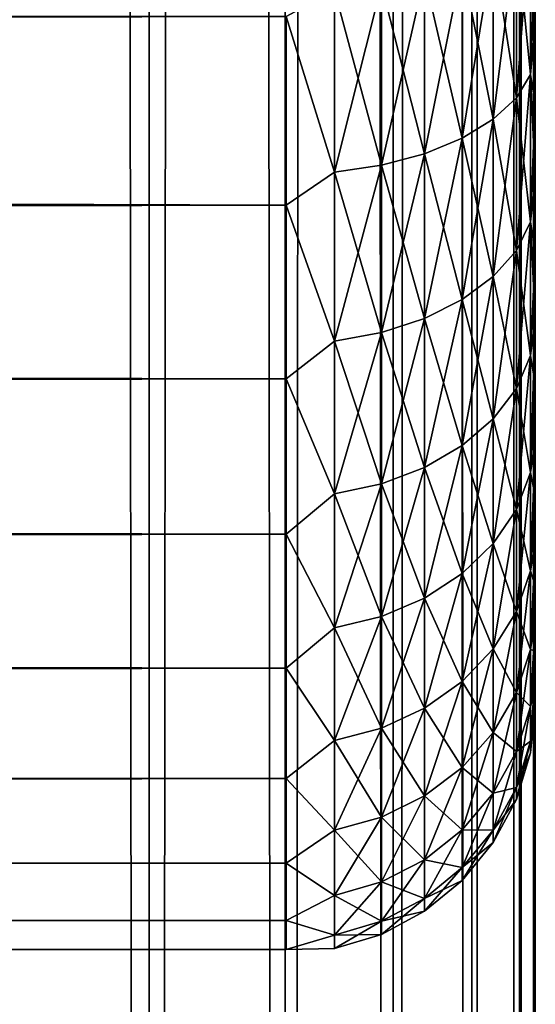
# Model space of a CAD drawing. Extents: x -265 to 265, y 0 to 1307.
# Tile 101 of 256: x 261 to 265, y 147 to 155. Entities that reach past the tile are written whole.
import ezdxf

# ---------------------------------------------------------------- set-up
doc = ezdxf.new("R2010")
doc.units = 0
doc.header["$LTSCALE"] = 81.481481
for name, color, linetype in [('119', 7, 'CONTINUOUS'), ('120', 7, 'CONTINUOUS'), ('65', 7, 'CONTINUOUS'), ('68', 7, 'CONTINUOUS'), ('72', 7, 'CONTINUOUS')]:
    doc.layers.add(name, color=color, linetype=linetype)

msp = doc.modelspace()

# ---------------------------------------------------------------- linework, layer by layer
at = {"layer": '119', "color": 7, "linetype": 'CONTINUOUS'}
for points in [[(260.6066, 1, 10.6066), (261.9003, 1, 9.1314), (260.6066, 1299, 10.6066), (260.6066, 1, 10.6066)], [(260.6066, 1299, 10.6066), (261.9003, 1, 9.1314), (261.9003, 1299, 9.1314), (260.6066, 1299, 10.6066)], [(261.9003, 1, 9.1314), (262.9904, 1, 7.5), (261.9003, 1299, 9.1314), (261.9003, 1, 9.1314)], [(261.9003, 1299, 9.1314), (262.9904, 1, 7.5), (262.9904, 1299, 7.5), (261.9003, 1299, 9.1314)], [(262.9904, 1, 7.5), (263.8582, 1, 5.7403), (262.9904, 1299, 7.5), (262.9904, 1, 7.5)], [(262.9904, 1299, 7.5), (263.8582, 1, 5.7403), (263.8582, 1299, 5.7403), (262.9904, 1299, 7.5)], [(263.8582, 1, 5.7403), (264.4889, 1, 3.8823), (263.8582, 1299, 5.7403), (263.8582, 1, 5.7403)], [(263.8582, 1299, 5.7403), (264.4889, 1, 3.8823), (264.4889, 1299, 3.8823), (263.8582, 1299, 5.7403)], [(264.4889, 1, 3.8823), (264.8717, 1, 1.9579), (264.4889, 1299, 3.8823), (264.4889, 1, 3.8823)], [(264.4889, 1299, 3.8823), (264.8717, 1, 1.9579), (264.8717, 1299, 1.9579), (264.4889, 1299, 3.8823)], [(264.8717, 1, 1.9579), (265, 1), (264.8717, 1299, 1.9579), (264.8717, 1, 1.9579)], [(264.8717, 1299, 1.9579), (265, 1), (265, 1299), (264.8717, 1299, 1.9579)]]:
    msp.add_3dface(points, dxfattribs=at)
at = {"layer": '120', "color": 7, "linetype": 'CONTINUOUS'}
for points in [[(261.9003, 1, -9.1314), (260.6066, 1, -10.6066), (261.9003, 1299, -9.1314), (261.9003, 1, -9.1314)], [(261.9003, 1299, -9.1314), (260.6066, 1, -10.6066), (260.6066, 1299, -10.6066), (261.9003, 1299, -9.1314)], [(262.9904, 1, -7.5), (261.9003, 1, -9.1314), (262.9904, 1299, -7.5), (262.9904, 1, -7.5)], [(262.9904, 1299, -7.5), (261.9003, 1, -9.1314), (261.9003, 1299, -9.1314), (262.9904, 1299, -7.5)], [(263.8582, 1, -5.7403), (262.9904, 1, -7.5), (263.8582, 1299, -5.7403), (263.8582, 1, -5.7403)], [(263.8582, 1299, -5.7403), (262.9904, 1, -7.5), (262.9904, 1299, -7.5), (263.8582, 1299, -5.7403)], [(264.4889, 1, -3.8823), (263.8582, 1, -5.7403), (264.4889, 1299, -3.8823), (264.4889, 1, -3.8823)], [(264.4889, 1299, -3.8823), (263.8582, 1, -5.7403), (263.8582, 1299, -5.7403), (264.4889, 1299, -3.8823)], [(264.8717, 1, -1.9579), (264.4889, 1, -3.8823), (264.8717, 1299, -1.9579), (264.8717, 1, -1.9579)], [(264.8717, 1299, -1.9579), (264.4889, 1, -3.8823), (264.4889, 1299, -3.8823), (264.8717, 1299, -1.9579)], [(265, 1299), (265, 1), (264.8717, 1, -1.9579), (265, 1299)], [(265, 1299), (264.8717, 1, -1.9579), (264.8717, 1299, -1.9579), (265, 1299)]]:
    msp.add_3dface(points, dxfattribs=at)
at = {"layer": '65', "color": 7, "linetype": 'CONTINUOUS'}
for points in [[(265, 154.9679, 18.2844), (265, 155.6382, 17.9488), (265, 154.9679, 36.7156), (265, 154.9679, 18.2844)], [(265, 154.9679, 36.7156), (265, 155.6382, 17.9488), (265, 155.6382, 37.0512), (265, 154.9679, 36.7156)], [(265, 154.3233, 18.6668), (265, 154.9679, 18.2844), (265, 154.3233, 36.3332), (265, 154.3233, 18.6668)], [(265, 154.3233, 36.3332), (265, 154.9679, 18.2844), (265, 154.9679, 36.7156), (265, 154.3233, 36.3332)], [(265, 153.7076, 19.0943), (265, 154.3233, 18.6668), (265, 153.7076, 35.9057), (265, 153.7076, 19.0943)], [(265, 153.7076, 35.9057), (265, 154.3233, 18.6668), (265, 154.3233, 36.3332), (265, 153.7076, 35.9057)], [(265, 153.124, 19.5646), (265, 153.7076, 19.0943), (265, 153.124, 35.4354), (265, 153.124, 19.5646)], [(265, 153.124, 35.4354), (265, 153.7076, 19.0943), (265, 153.7076, 35.9057), (265, 153.124, 35.4354)], [(265, 152.5754, 20.0754), (265, 153.124, 19.5646), (265, 152.5754, 34.9246), (265, 152.5754, 20.0754)], [(265, 152.5754, 34.9246), (265, 153.124, 19.5646), (265, 153.124, 35.4354), (265, 152.5754, 34.9246)], [(265, 152.0646, 20.6239), (265, 152.5754, 20.0754), (265, 152.0646, 34.3761), (265, 152.0646, 20.6239)], [(265, 152.0646, 34.3761), (265, 152.5754, 20.0754), (265, 152.5754, 34.9246), (265, 152.0646, 34.3761)], [(265, 151.5943, 21.2076), (265, 152.0646, 20.6239), (265, 151.5943, 33.7924), (265, 151.5943, 21.2076)], [(265, 151.5943, 33.7924), (265, 152.0646, 20.6239), (265, 152.0646, 34.3761), (265, 151.5943, 33.7924)], [(265, 151.1668, 21.8233), (265, 151.5943, 21.2076), (265, 151.1668, 33.1767), (265, 151.1668, 21.8233)], [(265, 151.1668, 33.1767), (265, 151.5943, 21.2076), (265, 151.5943, 33.7924), (265, 151.1668, 33.1767)], [(265, 150.7844, 22.4679), (265, 151.1668, 21.8233), (265, 150.7844, 32.5321), (265, 150.7844, 22.4679)], [(265, 150.7844, 32.5321), (265, 151.1668, 21.8233), (265, 151.1668, 33.1767), (265, 150.7844, 32.5321)], [(265, 150.4489, 23.1381), (265, 150.7844, 22.4679), (265, 150.4489, 31.8619), (265, 150.4489, 23.1381)], [(265, 150.4489, 31.8619), (265, 150.7844, 22.4679), (265, 150.7844, 32.5321), (265, 150.4489, 31.8619)], [(265, 150.162, 23.8306), (265, 150.4489, 23.1381), (265, 150.162, 31.1694), (265, 150.162, 23.8306)], [(265, 150.162, 31.1694), (265, 150.4489, 23.1381), (265, 150.4489, 31.8619), (265, 150.162, 31.1694)], [(265, 149.9253, 24.5418), (265, 150.162, 23.8306), (265, 149.9253, 30.4582), (265, 149.9253, 24.5418)], [(265, 149.9253, 30.4582), (265, 150.162, 23.8306), (265, 150.162, 31.1694), (265, 149.9253, 30.4582)], [(265, 149.74, 25.2681), (265, 149.9253, 24.5418), (265, 149.74, 29.7319), (265, 149.74, 25.2681)], [(265, 149.74, 29.7319), (265, 149.9253, 24.5418), (265, 149.9253, 30.4582), (265, 149.74, 29.7319)], [(265, 149.6069, 26.0057), (265, 149.74, 25.2681), (265, 149.6069, 28.9943), (265, 149.6069, 26.0057)], [(265, 149.6069, 28.9943), (265, 149.74, 25.2681), (265, 149.74, 29.7319), (265, 149.6069, 28.9943)], [(265, 149.5268, 26.7509), (265, 149.6069, 26.0057), (265, 149.5268, 28.2491), (265, 149.5268, 26.7509)], [(265, 149.5268, 28.2491), (265, 149.6069, 26.0057), (265, 149.6069, 28.9943), (265, 149.5268, 28.2491)], [(265, 149.5, 27.5), (265, 149.5268, 26.7509), (265, 149.5268, 28.2491), (265, 149.5, 27.5)]]:
    msp.add_3dface(points, dxfattribs=at)
at = {"layer": '68', "color": 7, "linetype": 'CONTINUOUS'}
for points in [[(-263, 153.5052, 16.8198), (-263, 155.02, 16.0349), (263, 153.5052, 16.8198), (-263, 153.5052, 16.8198)], [(263, 153.5052, 16.8198), (-263, 155.02, 16.0349), (263, 155.02, 16.0349), (263, 153.5052, 16.8198)], [(-263, 155.02, 38.9651), (-263, 153.5052, 38.1802), (263, 155.02, 38.9651), (-263, 155.02, 38.9651)], [(263, 155.02, 38.9651), (-263, 153.5052, 38.1802), (263, 153.5052, 38.1802), (263, 155.02, 38.9651)], [(-263, 152.1114, 17.8036), (-263, 153.5052, 16.8198), (263, 152.1114, 17.8036), (-263, 152.1114, 17.8036)], [(263, 152.1114, 17.8036), (-263, 153.5052, 16.8198), (263, 153.5052, 16.8198), (263, 152.1114, 17.8036)], [(-263, 153.5052, 38.1802), (-263, 152.1114, 37.1964), (263, 153.5052, 38.1802), (-263, 153.5052, 38.1802)], [(263, 153.5052, 38.1802), (-263, 152.1114, 37.1964), (263, 152.1114, 37.1964), (263, 153.5052, 38.1802)], [(-263, 150.8646, 18.9681), (-263, 152.1114, 17.8036), (263, 150.8646, 18.9681), (-263, 150.8646, 18.9681)], [(263, 150.8646, 18.9681), (-263, 152.1114, 17.8036), (263, 152.1114, 17.8036), (263, 150.8646, 18.9681)], [(-263, 152.1114, 37.1964), (-263, 150.8646, 36.0319), (263, 152.1114, 37.1964), (-263, 152.1114, 37.1964)], [(263, 152.1114, 37.1964), (-263, 150.8646, 36.0319), (263, 150.8646, 36.0319), (263, 152.1114, 37.1964)], [(-263, 149.7879, 20.2915), (-263, 150.8646, 18.9681), (263, 149.7879, 20.2915), (-263, 149.7879, 20.2915)], [(263, 149.7879, 20.2915), (-263, 150.8646, 18.9681), (263, 150.8646, 18.9681), (263, 149.7879, 20.2915)], [(-263, 150.8646, 36.0319), (-263, 149.7879, 34.7085), (263, 150.8646, 36.0319), (-263, 150.8646, 36.0319)], [(263, 150.8646, 36.0319), (-263, 149.7879, 34.7085), (263, 149.7879, 34.7085), (263, 150.8646, 36.0319)], [(-263, 148.9014, 21.7492), (-263, 149.7879, 20.2915), (263, 148.9014, 21.7492), (-263, 148.9014, 21.7492)], [(263, 148.9014, 21.7492), (-263, 149.7879, 20.2915), (263, 149.7879, 20.2915), (263, 148.9014, 21.7492)], [(-263, 149.7879, 34.7085), (-263, 148.9014, 33.2508), (263, 149.7879, 34.7085), (-263, 149.7879, 34.7085)], [(263, 149.7879, 34.7085), (-263, 148.9014, 33.2508), (263, 148.9014, 33.2508), (263, 149.7879, 34.7085)], [(-263, 148.2217, 23.314), (-263, 148.9014, 21.7492), (263, 148.2217, 23.314), (-263, 148.2217, 23.314)], [(263, 148.2217, 23.314), (-263, 148.9014, 21.7492), (263, 148.9014, 21.7492), (263, 148.2217, 23.314)], [(-263, 148.9014, 33.2508), (-263, 148.2217, 31.686), (263, 148.9014, 33.2508), (-263, 148.9014, 33.2508)], [(263, 148.9014, 33.2508), (-263, 148.2217, 31.686), (263, 148.2217, 31.686), (263, 148.9014, 33.2508)], [(-263, 147.7614, 24.9568), (-263, 148.2217, 23.314), (263, 147.7614, 24.9568), (-263, 147.7614, 24.9568)], [(263, 147.7614, 24.9568), (-263, 148.2217, 23.314), (263, 148.2217, 23.314), (263, 147.7614, 24.9568)], [(-263, 148.2217, 31.686), (-263, 147.7614, 30.0432), (263, 148.2217, 31.686), (-263, 148.2217, 31.686)], [(263, 148.2217, 31.686), (-263, 147.7614, 30.0432), (263, 147.7614, 30.0432), (263, 148.2217, 31.686)], [(-263, 147.5291, 26.647), (-263, 147.7614, 24.9568), (263, 147.5291, 26.647), (-263, 147.5291, 26.647)], [(263, 147.5291, 26.647), (-263, 147.7614, 24.9568), (263, 147.7614, 24.9568), (263, 147.5291, 26.647)], [(-263, 147.7614, 30.0432), (-263, 147.5291, 28.353), (263, 147.7614, 30.0432), (-263, 147.7614, 30.0432)], [(263, 147.7614, 30.0432), (-263, 147.5291, 28.353), (263, 147.5291, 28.353), (263, 147.7614, 30.0432)], [(-263, 147.5291, 28.353), (-263, 147.5291, 26.647), (263, 147.5291, 28.353), (-263, 147.5291, 28.353)], [(263, 147.5291, 28.353), (-263, 147.5291, 26.647), (263, 147.5291, 26.647), (263, 147.5291, 28.353)]]:
    msp.add_3dface(points, dxfattribs=at)
at = {"layer": '72', "color": 7, "linetype": 'CONTINUOUS'}
for points in [[(264.9616, 155.8325, 17.4388), (264.9616, 154.5549, 18.0688), (264.8476, 155.6888, 17.0918), (264.9616, 155.8325, 17.4388)], [(264.9616, 154.5549, 36.9312), (264.9616, 155.8325, 37.5612), (264.8476, 154.3671, 37.2564), (264.9616, 154.5549, 36.9312)], [(264.8476, 154.3671, 37.2564), (264.9616, 155.8325, 37.5612), (264.8476, 155.6888, 37.9082), (264.8476, 154.3671, 37.2564)], [(265, 155.6382, 17.9488), (265, 154.9679, 18.2844), (264.9616, 155.8325, 17.4388), (265, 155.6382, 17.9488)], [(264.9616, 155.8325, 17.4388), (265, 154.9679, 18.2844), (264.9616, 154.5549, 18.0688), (264.9616, 155.8325, 17.4388)], [(264.9616, 154.5549, 36.9312), (265, 155.6382, 37.0512), (264.9616, 155.8325, 37.5612), (264.9616, 154.5549, 36.9312)], [(264.8476, 155.6888, 17.0918), (264.8476, 154.3671, 17.7436), (264.6625, 155.5564, 16.7721), (264.8476, 155.6888, 17.0918)], [(264.8476, 154.3671, 37.2564), (264.8476, 155.6888, 37.9082), (264.6625, 154.1941, 37.5561), (264.8476, 154.3671, 37.2564)], [(264.6625, 154.1941, 37.5561), (264.8476, 155.6888, 37.9082), (264.6625, 155.5564, 38.2279), (264.6625, 154.1941, 37.5561)], [(264.8476, 155.6888, 17.0918), (264.9616, 154.5549, 18.0688), (264.8476, 154.3671, 17.7436), (264.8476, 155.6888, 17.0918)], [(265, 154.9679, 36.7156), (265, 155.6382, 37.0512), (264.9616, 154.5549, 36.9312), (265, 154.9679, 36.7156)], [(264.6625, 155.5564, 16.7721), (264.6625, 154.1941, 17.4439), (264.4134, 155.4403, 16.4919), (264.6625, 155.5564, 16.7721)], [(264.6625, 154.1941, 37.5561), (264.6625, 155.5564, 38.2279), (264.4134, 154.0425, 37.8187), (264.6625, 154.1941, 37.5561)], [(264.4134, 154.0425, 37.8187), (264.6625, 155.5564, 38.2279), (264.4134, 155.4403, 38.5081), (264.4134, 154.0425, 37.8187)], [(264.6625, 155.5564, 16.7721), (264.8476, 154.3671, 17.7436), (264.6625, 154.1941, 17.4439), (264.6625, 155.5564, 16.7721)], [(264.4134, 155.4403, 16.4919), (264.4134, 154.0425, 17.1813), (264.1098, 155.3451, 16.2621), (264.4134, 155.4403, 16.4919)], [(264.4134, 154.0425, 37.8187), (264.4134, 155.4403, 38.5081), (264.1098, 153.9181, 38.0342), (264.4134, 154.0425, 37.8187)], [(264.1098, 153.9181, 38.0342), (264.4134, 155.4403, 38.5081), (264.1098, 155.3451, 38.7379), (264.1098, 153.9181, 38.0342)], [(264.4134, 155.4403, 16.4919), (264.6625, 154.1941, 17.4439), (264.4134, 154.0425, 17.1813), (264.4134, 155.4403, 16.4919)], [(264.1098, 155.3451, 16.2621), (264.1098, 153.9181, 16.9658), (263.7636, 155.2744, 16.0915), (264.1098, 155.3451, 16.2621)], [(264.1098, 153.9181, 38.0342), (264.1098, 155.3451, 38.7379), (263.7636, 153.8257, 38.1941), (264.1098, 153.9181, 38.0342)], [(263.7636, 153.8257, 38.1941), (264.1098, 155.3451, 38.7379), (263.7636, 155.2744, 38.9085), (263.7636, 153.8257, 38.1941)], [(264.1098, 155.3451, 16.2621), (264.4134, 154.0425, 17.1813), (264.1098, 153.9181, 16.9658), (264.1098, 155.3451, 16.2621)], [(263.7636, 155.2744, 16.0915), (263.7636, 153.8257, 16.8059), (263.3879, 155.231, 15.9866), (263.7636, 155.2744, 16.0915)], [(263.7636, 153.8257, 38.1941), (263.7636, 155.2744, 38.9085), (263.3879, 153.769, 38.2924), (263.7636, 153.8257, 38.1941)], [(263.3879, 153.769, 38.2924), (263.7636, 155.2744, 38.9085), (263.3879, 155.231, 39.0134), (263.3879, 153.769, 38.2924)], [(263.7636, 155.2744, 16.0915), (264.1098, 153.9181, 16.9658), (263.7636, 153.8257, 16.8059), (263.7636, 155.2744, 16.0915)], [(263, 155.02, 38.9651), (263.3879, 153.769, 38.2924), (263.3879, 155.231, 39.0134), (263, 155.02, 38.9651)], [(263, 155.02, 16.0349), (263.3879, 155.231, 15.9866), (263.3879, 153.769, 16.7076), (263, 155.02, 16.0349)], [(263.3879, 155.231, 15.9866), (263.7636, 153.8257, 16.8059), (263.3879, 153.769, 16.7076), (263.3879, 155.231, 15.9866)], [(263, 155.02, 38.9651), (263, 153.5052, 38.1802), (263.3879, 153.769, 38.2924), (263, 155.02, 38.9651)], [(263, 153.5052, 16.8198), (263, 155.02, 16.0349), (263.3879, 153.769, 16.7076), (263, 153.5052, 16.8198)], [(265, 154.9679, 18.2844), (265, 154.3233, 18.6668), (264.9616, 154.5549, 18.0688), (265, 154.9679, 18.2844)], [(265, 154.3233, 36.3332), (265, 154.9679, 36.7156), (264.9616, 154.5549, 36.9312), (265, 154.3233, 36.3332)], [(264.9616, 154.5549, 18.0688), (264.9616, 153.3705, 18.8602), (264.8476, 154.3671, 17.7436), (264.9616, 154.5549, 18.0688)], [(264.9616, 153.3705, 36.1398), (264.9616, 154.5549, 36.9312), (264.8476, 153.1419, 36.4377), (264.9616, 153.3705, 36.1398)], [(264.8476, 153.1419, 36.4377), (264.9616, 154.5549, 36.9312), (264.8476, 154.3671, 37.2564), (264.8476, 153.1419, 36.4377)], [(265, 154.3233, 18.6668), (265, 153.7076, 19.0943), (264.9616, 154.5549, 18.0688), (265, 154.3233, 18.6668)], [(264.9616, 154.5549, 18.0688), (265, 153.7076, 19.0943), (264.9616, 153.3705, 18.8602), (264.9616, 154.5549, 18.0688)], [(264.9616, 153.3705, 36.1398), (265, 154.3233, 36.3332), (264.9616, 154.5549, 36.9312), (264.9616, 153.3705, 36.1398)], [(264.8476, 154.3671, 17.7436), (264.8476, 153.1419, 18.5623), (264.6625, 154.1941, 17.4439), (264.8476, 154.3671, 17.7436)], [(264.8476, 153.1419, 36.4377), (264.8476, 154.3671, 37.2564), (264.6625, 152.9312, 36.7123), (264.8476, 153.1419, 36.4377)], [(264.6625, 152.9312, 36.7123), (264.8476, 154.3671, 37.2564), (264.6625, 154.1941, 37.5561), (264.6625, 152.9312, 36.7123)], [(264.8476, 154.3671, 17.7436), (264.9616, 153.3705, 18.8602), (264.8476, 153.1419, 18.5623), (264.8476, 154.3671, 17.7436)], [(265, 153.7076, 35.9057), (265, 154.3233, 36.3332), (264.9616, 153.3705, 36.1398), (265, 153.7076, 35.9057)], [(264.6625, 154.1941, 17.4439), (264.6625, 152.9312, 18.2877), (264.4134, 154.0425, 17.1813), (264.6625, 154.1941, 17.4439)], [(264.6625, 152.9312, 36.7123), (264.6625, 154.1941, 37.5561), (264.4134, 152.7466, 36.9528), (264.6625, 152.9312, 36.7123)], [(264.4134, 152.7466, 36.9528), (264.6625, 154.1941, 37.5561), (264.4134, 154.0425, 37.8187), (264.4134, 152.7466, 36.9528)], [(264.6625, 154.1941, 17.4439), (264.8476, 153.1419, 18.5623), (264.6625, 152.9312, 18.2877), (264.6625, 154.1941, 17.4439)], [(264.4134, 154.0425, 17.1813), (264.4134, 152.7466, 18.0472), (264.1098, 153.9181, 16.9658), (264.4134, 154.0425, 17.1813)], [(264.4134, 152.7466, 36.9528), (264.4134, 154.0425, 37.8187), (264.1098, 152.5951, 37.1502), (264.4134, 152.7466, 36.9528)], [(264.1098, 152.5951, 37.1502), (264.4134, 154.0425, 37.8187), (264.1098, 153.9181, 38.0342), (264.1098, 152.5951, 37.1502)], [(264.4134, 154.0425, 17.1813), (264.6625, 152.9312, 18.2877), (264.4134, 152.7466, 18.0472), (264.4134, 154.0425, 17.1813)], [(264.1098, 153.9181, 16.9658), (264.1098, 152.5951, 17.8498), (263.7636, 153.8257, 16.8059), (264.1098, 153.9181, 16.9658)], [(264.1098, 152.5951, 37.1502), (264.1098, 153.9181, 38.0342), (263.7636, 152.4827, 37.2967), (264.1098, 152.5951, 37.1502)], [(263.7636, 152.4827, 37.2967), (264.1098, 153.9181, 38.0342), (263.7636, 153.8257, 38.1941), (263.7636, 152.4827, 37.2967)], [(264.1098, 153.9181, 16.9658), (264.4134, 152.7466, 18.0472), (264.1098, 152.5951, 17.8498), (264.1098, 153.9181, 16.9658)], [(263.7636, 153.8257, 16.8059), (263.7636, 152.4827, 17.7033), (263.3879, 153.769, 16.7076), (263.7636, 153.8257, 16.8059)], [(263.7636, 152.4827, 37.2967), (263.7636, 153.8257, 38.1941), (263.3879, 152.4136, 37.3868), (263.7636, 152.4827, 37.2967)], [(263.3879, 152.4136, 37.3868), (263.7636, 153.8257, 38.1941), (263.3879, 153.769, 38.2924), (263.3879, 152.4136, 37.3868)], [(263.7636, 153.8257, 16.8059), (264.1098, 152.5951, 17.8498), (263.7636, 152.4827, 17.7033), (263.7636, 153.8257, 16.8059)], [(263, 153.5052, 38.1802), (263.3879, 152.4136, 37.3868), (263.3879, 153.769, 38.2924), (263, 153.5052, 38.1802)], [(263, 153.5052, 16.8198), (263.3879, 153.769, 16.7076), (263.3879, 152.4136, 17.6132), (263, 153.5052, 16.8198)], [(263.3879, 153.769, 16.7076), (263.7636, 152.4827, 17.7033), (263.3879, 152.4136, 17.6132), (263.3879, 153.769, 16.7076)], [(265, 153.7076, 19.0943), (265, 153.124, 19.5646), (264.9616, 153.3705, 18.8602), (265, 153.7076, 19.0943)], [(265, 153.124, 35.4354), (265, 153.7076, 35.9057), (264.9616, 153.3705, 36.1398), (265, 153.124, 35.4354)], [(263, 153.5052, 38.1802), (263, 152.1114, 37.1964), (263.3879, 152.4136, 37.3868), (263, 153.5052, 38.1802)], [(263, 152.1114, 17.8036), (263, 153.5052, 16.8198), (263.3879, 152.4136, 17.6132), (263, 152.1114, 17.8036)], [(264.9616, 153.3705, 18.8602), (264.9616, 152.2995, 19.7995), (264.8476, 153.1419, 18.5623), (264.9616, 153.3705, 18.8602)], [(264.9616, 152.2995, 35.2005), (264.9616, 153.3705, 36.1398), (264.8476, 152.0339, 35.4661), (264.9616, 152.2995, 35.2005)], [(264.8476, 152.0339, 35.4661), (264.9616, 153.3705, 36.1398), (264.8476, 153.1419, 36.4377), (264.8476, 152.0339, 35.4661)], [(265, 153.124, 19.5646), (265, 152.5754, 20.0754), (264.9616, 153.3705, 18.8602), (265, 153.124, 19.5646)], [(264.9616, 153.3705, 18.8602), (265, 152.5754, 20.0754), (264.9616, 152.2995, 19.7995), (264.9616, 153.3705, 18.8602)], [(264.9616, 152.2995, 35.2005), (265, 153.124, 35.4354), (264.9616, 153.3705, 36.1398), (264.9616, 152.2995, 35.2005)], [(264.8476, 153.1419, 18.5623), (264.8476, 152.0339, 19.5339), (264.6625, 152.9312, 18.2877), (264.8476, 153.1419, 18.5623)], [(264.8476, 152.0339, 35.4661), (264.8476, 153.1419, 36.4377), (264.6625, 151.7892, 35.7108), (264.8476, 152.0339, 35.4661)], [(264.6625, 151.7892, 35.7108), (264.8476, 153.1419, 36.4377), (264.6625, 152.9312, 36.7123), (264.6625, 151.7892, 35.7108)], [(264.8476, 153.1419, 18.5623), (264.9616, 152.2995, 19.7995), (264.8476, 152.0339, 19.5339), (264.8476, 153.1419, 18.5623)], [(265, 152.5754, 34.9246), (265, 153.124, 35.4354), (264.9616, 152.2995, 35.2005), (265, 152.5754, 34.9246)], [(264.6625, 152.9312, 18.2877), (264.6625, 151.7892, 19.2892), (264.4134, 152.7466, 18.0472), (264.6625, 152.9312, 18.2877)], [(264.6625, 151.7892, 35.7108), (264.6625, 152.9312, 36.7123), (264.4134, 151.5748, 35.9252), (264.6625, 151.7892, 35.7108)], [(264.4134, 151.5748, 35.9252), (264.6625, 152.9312, 36.7123), (264.4134, 152.7466, 36.9528), (264.4134, 151.5748, 35.9252)], [(264.6625, 152.9312, 18.2877), (264.8476, 152.0339, 19.5339), (264.6625, 151.7892, 19.2892), (264.6625, 152.9312, 18.2877)], [(264.4134, 152.7466, 18.0472), (264.4134, 151.5748, 19.0748), (264.1098, 152.5951, 17.8498), (264.4134, 152.7466, 18.0472)], [(264.4134, 151.5748, 35.9252), (264.4134, 152.7466, 36.9528), (264.1098, 151.3989, 36.1011), (264.4134, 151.5748, 35.9252)], [(264.1098, 151.3989, 36.1011), (264.4134, 152.7466, 36.9528), (264.1098, 152.5951, 37.1502), (264.1098, 151.3989, 36.1011)], [(264.4134, 152.7466, 18.0472), (264.6625, 151.7892, 19.2892), (264.4134, 151.5748, 19.0748), (264.4134, 152.7466, 18.0472)], [(264.1098, 152.5951, 17.8498), (264.1098, 151.3989, 18.8989), (263.7636, 152.4827, 17.7033), (264.1098, 152.5951, 17.8498)], [(264.1098, 151.3989, 36.1011), (264.1098, 152.5951, 37.1502), (263.7636, 151.2683, 36.2317), (264.1098, 151.3989, 36.1011)], [(263.7636, 151.2683, 36.2317), (264.1098, 152.5951, 37.1502), (263.7636, 152.4827, 37.2967), (263.7636, 151.2683, 36.2317)], [(264.1098, 152.5951, 17.8498), (264.4134, 151.5748, 19.0748), (264.1098, 151.3989, 18.8989), (264.1098, 152.5951, 17.8498)], [(265, 152.5754, 20.0754), (265, 152.0646, 20.6239), (264.9616, 152.2995, 19.7995), (265, 152.5754, 20.0754)], [(265, 152.0646, 34.3761), (265, 152.5754, 34.9246), (264.9616, 151.3602, 34.1295), (265, 152.0646, 34.3761)], [(264.9616, 151.3602, 34.1295), (265, 152.5754, 34.9246), (264.9616, 152.2995, 35.2005), (264.9616, 151.3602, 34.1295)], [(263.7636, 152.4827, 17.7033), (263.7636, 151.2683, 18.7683), (263.3879, 152.4136, 17.6132), (263.7636, 152.4827, 17.7033)], [(263.7636, 151.2683, 36.2317), (263.7636, 152.4827, 37.2967), (263.3879, 151.188, 36.312), (263.7636, 151.2683, 36.2317)], [(263.3879, 151.188, 36.312), (263.7636, 152.4827, 37.2967), (263.3879, 152.4136, 37.3868), (263.3879, 151.188, 36.312)], [(263.7636, 152.4827, 17.7033), (264.1098, 151.3989, 18.8989), (263.7636, 151.2683, 18.7683), (263.7636, 152.4827, 17.7033)], [(263, 152.1114, 37.1964), (263.3879, 151.188, 36.312), (263.3879, 152.4136, 37.3868), (263, 152.1114, 37.1964)], [(263, 152.1114, 17.8036), (263.3879, 152.4136, 17.6132), (263.3879, 151.188, 18.688), (263, 152.1114, 17.8036)], [(263.3879, 152.4136, 17.6132), (263.7636, 151.2683, 18.7683), (263.3879, 151.188, 18.688), (263.3879, 152.4136, 17.6132)], [(264.9616, 152.2995, 19.7995), (264.9616, 151.3602, 20.8705), (264.8476, 152.0339, 19.5339), (264.9616, 152.2995, 19.7995)], [(264.9616, 151.3602, 34.1295), (264.9616, 152.2995, 35.2005), (264.8476, 151.0623, 34.3581), (264.9616, 151.3602, 34.1295)], [(264.8476, 151.0623, 34.3581), (264.9616, 152.2995, 35.2005), (264.8476, 152.0339, 35.4661), (264.8476, 151.0623, 34.3581)], [(264.9616, 152.2995, 19.7995), (265, 152.0646, 20.6239), (264.9616, 151.3602, 20.8705), (264.9616, 152.2995, 19.7995)], [(263, 152.1114, 37.1964), (263, 150.8646, 36.0319), (263.3879, 151.188, 36.312), (263, 152.1114, 37.1964)], [(263, 150.8646, 18.9681), (263, 152.1114, 17.8036), (263.3879, 151.188, 18.688), (263, 150.8646, 18.9681)], [(264.8476, 152.0339, 19.5339), (264.8476, 151.0623, 20.6419), (264.6625, 151.7892, 19.2892), (264.8476, 152.0339, 19.5339)], [(264.8476, 151.0623, 34.3581), (264.8476, 152.0339, 35.4661), (264.6625, 150.7877, 34.5688), (264.8476, 151.0623, 34.3581)], [(264.6625, 150.7877, 34.5688), (264.8476, 152.0339, 35.4661), (264.6625, 151.7892, 35.7108), (264.6625, 150.7877, 34.5688)], [(264.8476, 152.0339, 19.5339), (264.9616, 151.3602, 20.8705), (264.8476, 151.0623, 20.6419), (264.8476, 152.0339, 19.5339)], [(265, 152.0646, 20.6239), (265, 151.5943, 21.2076), (264.9616, 151.3602, 20.8705), (265, 152.0646, 20.6239)], [(265, 151.5943, 33.7924), (265, 152.0646, 34.3761), (264.9616, 151.3602, 34.1295), (265, 151.5943, 33.7924)], [(264.6625, 151.7892, 19.2892), (264.6625, 150.7877, 20.4312), (264.4134, 151.5748, 19.0748), (264.6625, 151.7892, 19.2892)], [(264.6625, 150.7877, 34.5688), (264.6625, 151.7892, 35.7108), (264.4134, 150.5472, 34.7534), (264.6625, 150.7877, 34.5688)], [(264.4134, 150.5472, 34.7534), (264.6625, 151.7892, 35.7108), (264.4134, 151.5748, 35.9252), (264.4134, 150.5472, 34.7534)], [(264.6625, 151.7892, 19.2892), (264.8476, 151.0623, 20.6419), (264.6625, 150.7877, 20.4312), (264.6625, 151.7892, 19.2892)], [(264.4134, 151.5748, 19.0748), (264.4134, 150.5472, 20.2466), (264.1098, 151.3989, 18.8989), (264.4134, 151.5748, 19.0748)], [(264.4134, 150.5472, 34.7534), (264.4134, 151.5748, 35.9252), (264.1098, 150.3498, 34.9049), (264.4134, 150.5472, 34.7534)], [(264.1098, 150.3498, 34.9049), (264.4134, 151.5748, 35.9252), (264.1098, 151.3989, 36.1011), (264.1098, 150.3498, 34.9049)], [(264.4134, 151.5748, 19.0748), (264.6625, 150.7877, 20.4312), (264.4134, 150.5472, 20.2466), (264.4134, 151.5748, 19.0748)], [(265, 151.5943, 21.2076), (265, 151.1668, 21.8233), (264.9616, 151.3602, 20.8705), (265, 151.5943, 21.2076)], [(265, 151.1668, 33.1767), (265, 151.5943, 33.7924), (264.9616, 150.5688, 32.9451), (265, 151.1668, 33.1767)], [(264.9616, 150.5688, 32.9451), (265, 151.5943, 33.7924), (264.9616, 151.3602, 34.1295), (264.9616, 150.5688, 32.9451)], [(264.1098, 151.3989, 18.8989), (264.1098, 150.3498, 20.0951), (263.7636, 151.2683, 18.7683), (264.1098, 151.3989, 18.8989)], [(264.1098, 150.3498, 34.9049), (264.1098, 151.3989, 36.1011), (263.7636, 150.2033, 35.0173), (264.1098, 150.3498, 34.9049)], [(263.7636, 150.2033, 35.0173), (264.1098, 151.3989, 36.1011), (263.7636, 151.2683, 36.2317), (263.7636, 150.2033, 35.0173)], [(264.1098, 151.3989, 18.8989), (264.4134, 150.5472, 20.2466), (264.1098, 150.3498, 20.0951), (264.1098, 151.3989, 18.8989)], [(264.9616, 151.3602, 20.8705), (264.9616, 150.5688, 22.0549), (264.8476, 151.0623, 20.6419), (264.9616, 151.3602, 20.8705)], [(264.9616, 150.5688, 32.9451), (264.9616, 151.3602, 34.1295), (264.8476, 150.2436, 33.1329), (264.9616, 150.5688, 32.9451)], [(264.8476, 150.2436, 33.1329), (264.9616, 151.3602, 34.1295), (264.8476, 151.0623, 34.3581), (264.8476, 150.2436, 33.1329)], [(264.9616, 151.3602, 20.8705), (265, 151.1668, 21.8233), (264.9616, 150.5688, 22.0549), (264.9616, 151.3602, 20.8705)], [(263.7636, 151.2683, 18.7683), (263.7636, 150.2033, 19.9827), (263.3879, 151.188, 18.688), (263.7636, 151.2683, 18.7683)], [(263.7636, 150.2033, 35.0173), (263.7636, 151.2683, 36.2317), (263.3879, 150.1132, 35.0864), (263.7636, 150.2033, 35.0173)], [(263.3879, 150.1132, 35.0864), (263.7636, 151.2683, 36.2317), (263.3879, 151.188, 36.312), (263.3879, 150.1132, 35.0864)], [(263.7636, 151.2683, 18.7683), (264.1098, 150.3498, 20.0951), (263.7636, 150.2033, 19.9827), (263.7636, 151.2683, 18.7683)], [(263, 150.8646, 36.0319), (263.3879, 150.1132, 35.0864), (263.3879, 151.188, 36.312), (263, 150.8646, 36.0319)], [(263, 150.8646, 18.9681), (263.3879, 151.188, 18.688), (263.3879, 150.1132, 19.9136), (263, 150.8646, 18.9681)], [(263.3879, 151.188, 18.688), (263.7636, 150.2033, 19.9827), (263.3879, 150.1132, 19.9136), (263.3879, 151.188, 18.688)], [(265, 151.1668, 21.8233), (265, 150.7844, 22.4679), (264.9616, 150.5688, 22.0549), (265, 151.1668, 21.8233)], [(265, 150.7844, 32.5321), (265, 151.1668, 33.1767), (264.9616, 150.5688, 32.9451), (265, 150.7844, 32.5321)], [(264.8476, 151.0623, 20.6419), (264.8476, 150.2436, 21.8671), (264.6625, 150.7877, 20.4312), (264.8476, 151.0623, 20.6419)], [(264.8476, 150.2436, 33.1329), (264.8476, 151.0623, 34.3581), (264.6625, 149.9439, 33.3059), (264.8476, 150.2436, 33.1329)], [(264.6625, 149.9439, 33.3059), (264.8476, 151.0623, 34.3581), (264.6625, 150.7877, 34.5688), (264.6625, 149.9439, 33.3059)], [(264.8476, 151.0623, 20.6419), (264.9616, 150.5688, 22.0549), (264.8476, 150.2436, 21.8671), (264.8476, 151.0623, 20.6419)], [(263, 150.8646, 36.0319), (263, 149.7879, 34.7085), (263.3879, 150.1132, 35.0864), (263, 150.8646, 36.0319)], [(263, 149.7879, 20.2915), (263, 150.8646, 18.9681), (263.3879, 150.1132, 19.9136), (263, 149.7879, 20.2915)], [(264.6625, 150.7877, 20.4312), (264.6625, 149.9439, 21.6941), (264.4134, 150.5472, 20.2466), (264.6625, 150.7877, 20.4312)], [(264.6625, 149.9439, 33.3059), (264.6625, 150.7877, 34.5688), (264.4134, 149.6813, 33.4575), (264.6625, 149.9439, 33.3059)], [(264.4134, 149.6813, 33.4575), (264.6625, 150.7877, 34.5688), (264.4134, 150.5472, 34.7534), (264.4134, 149.6813, 33.4575)], [(264.6625, 150.7877, 20.4312), (264.8476, 150.2436, 21.8671), (264.6625, 149.9439, 21.6941), (264.6625, 150.7877, 20.4312)], [(265, 150.7844, 22.4679), (265, 150.4489, 23.1381), (264.9616, 150.5688, 22.0549), (265, 150.7844, 22.4679)], [(265, 150.4489, 31.8619), (265, 150.7844, 32.5321), (264.9616, 149.9388, 31.6675), (265, 150.4489, 31.8619)], [(264.9616, 149.9388, 31.6675), (265, 150.7844, 32.5321), (264.9616, 150.5688, 32.9451), (264.9616, 149.9388, 31.6675)], [(264.4134, 150.5472, 20.2466), (264.4134, 149.6813, 21.5425), (264.1098, 150.3498, 20.0951), (264.4134, 150.5472, 20.2466)], [(264.4134, 149.6813, 33.4575), (264.4134, 150.5472, 34.7534), (264.1098, 149.4658, 33.5819), (264.4134, 149.6813, 33.4575)], [(264.1098, 149.4658, 33.5819), (264.4134, 150.5472, 34.7534), (264.1098, 150.3498, 34.9049), (264.1098, 149.4658, 33.5819)], [(264.4134, 150.5472, 20.2466), (264.6625, 149.9439, 21.6941), (264.4134, 149.6813, 21.5425), (264.4134, 150.5472, 20.2466)], [(264.9616, 150.5688, 22.0549), (264.9616, 149.9388, 23.3325), (264.8476, 150.2436, 21.8671), (264.9616, 150.5688, 22.0549)], [(264.9616, 149.9388, 31.6675), (264.9616, 150.5688, 32.9451), (264.8476, 149.5918, 31.8112), (264.9616, 149.9388, 31.6675)], [(264.8476, 149.5918, 31.8112), (264.9616, 150.5688, 32.9451), (264.8476, 150.2436, 33.1329), (264.8476, 149.5918, 31.8112)], [(264.9616, 150.5688, 22.0549), (265, 150.4489, 23.1381), (264.9616, 149.9388, 23.3325), (264.9616, 150.5688, 22.0549)], [(265, 150.4489, 23.1381), (265, 150.162, 23.8306), (264.9616, 149.9388, 23.3325), (265, 150.4489, 23.1381)], [(265, 150.162, 31.1694), (265, 150.4489, 31.8619), (264.9616, 149.9388, 31.6675), (265, 150.162, 31.1694)], [(264.1098, 150.3498, 20.0951), (264.1098, 149.4658, 21.4181), (263.7636, 150.2033, 19.9827), (264.1098, 150.3498, 20.0951)], [(264.1098, 149.4658, 33.5819), (264.1098, 150.3498, 34.9049), (263.7636, 149.3059, 33.6743), (264.1098, 149.4658, 33.5819)], [(263.7636, 149.3059, 33.6743), (264.1098, 150.3498, 34.9049), (263.7636, 150.2033, 35.0173), (263.7636, 149.3059, 33.6743)], [(264.1098, 150.3498, 20.0951), (264.4134, 149.6813, 21.5425), (264.1098, 149.4658, 21.4181), (264.1098, 150.3498, 20.0951)], [(263.7636, 150.2033, 19.9827), (263.7636, 149.3059, 21.3257), (263.3879, 150.1132, 19.9136), (263.7636, 150.2033, 19.9827)], [(263.7636, 149.3059, 33.6743), (263.7636, 150.2033, 35.0173), (263.3879, 149.2076, 33.731), (263.7636, 149.3059, 33.6743)], [(263.3879, 149.2076, 33.731), (263.7636, 150.2033, 35.0173), (263.3879, 150.1132, 35.0864), (263.3879, 149.2076, 33.731)], [(263.7636, 150.2033, 19.9827), (264.1098, 149.4658, 21.4181), (263.7636, 149.3059, 21.3257), (263.7636, 150.2033, 19.9827)], [(264.8476, 150.2436, 21.8671), (264.8476, 149.5918, 23.1888), (264.6625, 149.9439, 21.6941), (264.8476, 150.2436, 21.8671)], [(264.8476, 149.5918, 31.8112), (264.8476, 150.2436, 33.1329), (264.6625, 149.2721, 31.9436), (264.8476, 149.5918, 31.8112)], [(264.6625, 149.2721, 31.9436), (264.8476, 150.2436, 33.1329), (264.6625, 149.9439, 33.3059), (264.6625, 149.2721, 31.9436)], [(264.8476, 150.2436, 21.8671), (264.9616, 149.9388, 23.3325), (264.8476, 149.5918, 23.1888), (264.8476, 150.2436, 21.8671)], [(263, 149.7879, 34.7085), (263.3879, 149.2076, 33.731), (263.3879, 150.1132, 35.0864), (263, 149.7879, 34.7085)], [(263, 149.7879, 20.2915), (263.3879, 150.1132, 19.9136), (263.3879, 149.2076, 21.269), (263, 149.7879, 20.2915)], [(263.3879, 150.1132, 19.9136), (263.7636, 149.3059, 21.3257), (263.3879, 149.2076, 21.269), (263.3879, 150.1132, 19.9136)], [(265, 150.162, 23.8306), (265, 149.9253, 24.5418), (264.9616, 149.9388, 23.3325), (265, 150.162, 23.8306)], [(265, 149.9253, 30.4582), (265, 150.162, 31.1694), (264.9616, 149.4809, 30.3186), (265, 149.9253, 30.4582)], [(264.9616, 149.4809, 30.3186), (265, 150.162, 31.1694), (264.9616, 149.9388, 31.6675), (264.9616, 149.4809, 30.3186)], [(264.6625, 149.9439, 21.6941), (264.6625, 149.2721, 23.0564), (264.4134, 149.6813, 21.5425), (264.6625, 149.9439, 21.6941)], [(264.6625, 149.2721, 31.9436), (264.6625, 149.9439, 33.3059), (264.4134, 148.9919, 32.0597), (264.6625, 149.2721, 31.9436)], [(264.4134, 148.9919, 32.0597), (264.6625, 149.9439, 33.3059), (264.4134, 149.6813, 33.4575), (264.4134, 148.9919, 32.0597)], [(264.6625, 149.9439, 21.6941), (264.8476, 149.5918, 23.1888), (264.6625, 149.2721, 23.0564), (264.6625, 149.9439, 21.6941)], [(264.9616, 149.9388, 23.3325), (264.9616, 149.4809, 24.6814), (264.8476, 149.5918, 23.1888), (264.9616, 149.9388, 23.3325)], [(264.9616, 149.4809, 30.3186), (264.9616, 149.9388, 31.6675), (264.8476, 149.1181, 30.4158), (264.9616, 149.4809, 30.3186)], [(264.8476, 149.1181, 30.4158), (264.9616, 149.9388, 31.6675), (264.8476, 149.5918, 31.8112), (264.8476, 149.1181, 30.4158)], [(264.9616, 149.9388, 23.3325), (265, 149.9253, 24.5418), (264.9616, 149.4809, 24.6814), (264.9616, 149.9388, 23.3325)], [(265, 149.9253, 24.5418), (265, 149.74, 25.2681), (264.9616, 149.4809, 24.6814), (265, 149.9253, 24.5418)], [(265, 149.74, 29.7319), (265, 149.9253, 30.4582), (264.9616, 149.4809, 30.3186), (265, 149.74, 29.7319)], [(263, 149.7879, 34.7085), (263, 148.9014, 33.2508), (263.3879, 149.2076, 33.731), (263, 149.7879, 34.7085)], [(263, 148.9014, 21.7492), (263, 149.7879, 20.2915), (263.3879, 149.2076, 21.269), (263, 148.9014, 21.7492)], [(265, 149.74, 25.2681), (265, 149.6069, 26.0057), (264.9616, 149.4809, 24.6814), (265, 149.74, 25.2681)], [(265, 149.6069, 28.9943), (265, 149.74, 29.7319), (264.9616, 149.203, 28.9215), (265, 149.6069, 28.9943)], [(264.9616, 149.203, 28.9215), (265, 149.74, 29.7319), (264.9616, 149.4809, 30.3186), (264.9616, 149.203, 28.9215)], [(264.4134, 149.6813, 21.5425), (264.4134, 148.9919, 22.9403), (264.1098, 149.4658, 21.4181), (264.4134, 149.6813, 21.5425)], [(264.4134, 148.9919, 32.0597), (264.4134, 149.6813, 33.4575), (264.1098, 148.7621, 32.1549), (264.4134, 148.9919, 32.0597)], [(264.1098, 148.7621, 32.1549), (264.4134, 149.6813, 33.4575), (264.1098, 149.4658, 33.5819), (264.1098, 148.7621, 32.1549)], [(264.4134, 149.6813, 21.5425), (264.6625, 149.2721, 23.0564), (264.4134, 148.9919, 22.9403), (264.4134, 149.6813, 21.5425)], [(264.8476, 149.5918, 23.1888), (264.8476, 149.1181, 24.5842), (264.6625, 149.2721, 23.0564), (264.8476, 149.5918, 23.1888)], [(264.8476, 149.1181, 30.4158), (264.8476, 149.5918, 31.8112), (264.6625, 148.7839, 30.5054), (264.8476, 149.1181, 30.4158)], [(264.6625, 148.7839, 30.5054), (264.8476, 149.5918, 31.8112), (264.6625, 149.2721, 31.9436), (264.6625, 148.7839, 30.5054)], [(264.8476, 149.5918, 23.1888), (264.9616, 149.4809, 24.6814), (264.8476, 149.1181, 24.5842), (264.8476, 149.5918, 23.1888)], [(265, 149.6069, 26.0057), (265, 149.5268, 26.7509), (264.9616, 149.203, 26.0785), (265, 149.6069, 26.0057)], [(264.9616, 149.4809, 24.6814), (265, 149.6069, 26.0057), (264.9616, 149.203, 26.0785), (264.9616, 149.4809, 24.6814)], [(265, 149.5268, 28.2491), (265, 149.6069, 28.9943), (264.9616, 149.203, 28.9215), (265, 149.5268, 28.2491)], [(264.9616, 149.4809, 24.6814), (264.9616, 149.203, 26.0785), (264.8476, 149.1181, 24.5842), (264.9616, 149.4809, 24.6814)], [(264.9616, 149.203, 28.9215), (264.9616, 149.4809, 30.3186), (264.8476, 148.8307, 28.9705), (264.9616, 149.203, 28.9215)], [(264.8476, 148.8307, 28.9705), (264.9616, 149.4809, 30.3186), (264.8476, 149.1181, 30.4158), (264.8476, 148.8307, 28.9705)], [(265, 149.5268, 26.7509), (265, 149.5, 27.5), (264.9616, 149.203, 26.0785), (265, 149.5268, 26.7509)], [(265, 149.5, 27.5), (265, 149.5268, 28.2491), (264.9616, 149.1098, 27.5), (265, 149.5, 27.5)], [(264.9616, 149.1098, 27.5), (265, 149.5268, 28.2491), (264.9616, 149.203, 28.9215), (264.9616, 149.1098, 27.5)], [(264.9616, 149.203, 26.0785), (265, 149.5, 27.5), (264.9616, 149.1098, 27.5), (264.9616, 149.203, 26.0785)], [(264.1098, 149.4658, 21.4181), (264.1098, 148.7621, 22.8451), (263.7636, 149.3059, 21.3257), (264.1098, 149.4658, 21.4181)], [(264.1098, 148.7621, 32.1549), (264.1098, 149.4658, 33.5819), (263.7636, 148.5915, 32.2256), (264.1098, 148.7621, 32.1549)], [(263.7636, 148.5915, 32.2256), (264.1098, 149.4658, 33.5819), (263.7636, 149.3059, 33.6743), (263.7636, 148.5915, 32.2256)], [(264.1098, 149.4658, 21.4181), (264.4134, 148.9919, 22.9403), (264.1098, 148.7621, 22.8451), (264.1098, 149.4658, 21.4181)], [(263.7636, 149.3059, 21.3257), (263.7636, 148.5915, 22.7744), (263.3879, 149.2076, 21.269), (263.7636, 149.3059, 21.3257)], [(263.7636, 148.5915, 32.2256), (263.7636, 149.3059, 33.6743), (263.3879, 148.4866, 32.269), (263.7636, 148.5915, 32.2256)], [(263.3879, 148.4866, 32.269), (263.7636, 149.3059, 33.6743), (263.3879, 149.2076, 33.731), (263.3879, 148.4866, 32.269)], [(263.7636, 149.3059, 21.3257), (264.1098, 148.7621, 22.8451), (263.7636, 148.5915, 22.7744), (263.7636, 149.3059, 21.3257)], [(264.6625, 149.2721, 23.0564), (264.6625, 148.7839, 24.4946), (264.4134, 148.9919, 22.9403), (264.6625, 149.2721, 23.0564)], [(264.6625, 148.7839, 30.5054), (264.6625, 149.2721, 31.9436), (264.4134, 148.4909, 30.5838), (264.6625, 148.7839, 30.5054)], [(264.4134, 148.4909, 30.5838), (264.6625, 149.2721, 31.9436), (264.4134, 148.9919, 32.0597), (264.4134, 148.4909, 30.5838)], [(264.6625, 149.2721, 23.0564), (264.8476, 149.1181, 24.5842), (264.6625, 148.7839, 24.4946), (264.6625, 149.2721, 23.0564)], [(263, 148.9014, 33.2508), (263.3879, 148.4866, 32.269), (263.3879, 149.2076, 33.731), (263, 148.9014, 33.2508)], [(263, 148.9014, 21.7492), (263.3879, 149.2076, 21.269), (263.3879, 148.4866, 22.731), (263, 148.9014, 21.7492)], [(263.3879, 149.2076, 21.269), (263.7636, 148.5915, 22.7744), (263.3879, 148.4866, 22.731), (263.3879, 149.2076, 21.269)], [(264.9616, 149.203, 26.0785), (264.9616, 149.1098, 27.5), (264.8476, 148.8307, 26.0295), (264.9616, 149.203, 26.0785)], [(264.8476, 149.1181, 24.5842), (264.9616, 149.203, 26.0785), (264.8476, 148.8307, 26.0295), (264.8476, 149.1181, 24.5842)], [(264.9616, 149.1098, 27.5), (264.9616, 149.203, 28.9215), (264.8476, 148.7343, 27.5), (264.9616, 149.1098, 27.5)], [(264.8476, 148.7343, 27.5), (264.9616, 149.203, 28.9215), (264.8476, 148.8307, 28.9705), (264.8476, 148.7343, 27.5)], [(264.8476, 149.1181, 24.5842), (264.8476, 148.8307, 26.0295), (264.6625, 148.7839, 24.4946), (264.8476, 149.1181, 24.5842)], [(264.8476, 148.8307, 28.9705), (264.8476, 149.1181, 30.4158), (264.6625, 148.4875, 29.0156), (264.8476, 148.8307, 28.9705)], [(264.6625, 148.4875, 29.0156), (264.8476, 149.1181, 30.4158), (264.6625, 148.7839, 30.5054), (264.6625, 148.4875, 29.0156)], [(264.8476, 148.8307, 26.0295), (264.9616, 149.1098, 27.5), (264.8476, 148.7343, 27.5), (264.8476, 148.8307, 26.0295)], [(264.4134, 148.9919, 22.9403), (264.4134, 148.4909, 24.4162), (264.1098, 148.7621, 22.8451), (264.4134, 148.9919, 22.9403)], [(264.4134, 148.4909, 30.5838), (264.4134, 148.9919, 32.0597), (264.1098, 148.2507, 30.6482), (264.4134, 148.4909, 30.5838)], [(264.1098, 148.2507, 30.6482), (264.4134, 148.9919, 32.0597), (264.1098, 148.7621, 32.1549), (264.1098, 148.2507, 30.6482)], [(264.4134, 148.9919, 22.9403), (264.6625, 148.7839, 24.4946), (264.4134, 148.4909, 24.4162), (264.4134, 148.9919, 22.9403)], [(263, 148.9014, 33.2508), (263, 148.2217, 31.686), (263.3879, 148.4866, 32.269), (263, 148.9014, 33.2508)], [(263, 148.2217, 23.314), (263, 148.9014, 21.7492), (263.3879, 148.4866, 22.731), (263, 148.2217, 23.314)], [(264.1098, 148.7621, 22.8451), (264.1098, 148.2507, 24.3518), (263.7636, 148.5915, 22.7744), (264.1098, 148.7621, 22.8451)], [(264.1098, 148.2507, 30.6482), (264.1098, 148.7621, 32.1549), (263.7636, 148.0723, 30.696), (264.1098, 148.2507, 30.6482)], [(263.7636, 148.0723, 30.696), (264.1098, 148.7621, 32.1549), (263.7636, 148.5915, 32.2256), (263.7636, 148.0723, 30.696)], [(264.1098, 148.7621, 22.8451), (264.4134, 148.4909, 24.4162), (264.1098, 148.2507, 24.3518), (264.1098, 148.7621, 22.8451)], [(264.6625, 148.7839, 24.4946), (264.6625, 148.4875, 25.9844), (264.4134, 148.4909, 24.4162), (264.6625, 148.7839, 24.4946)], [(264.6625, 148.4875, 29.0156), (264.6625, 148.7839, 30.5054), (264.4134, 148.1869, 29.0552), (264.6625, 148.4875, 29.0156)], [(264.4134, 148.1869, 29.0552), (264.6625, 148.7839, 30.5054), (264.4134, 148.4909, 30.5838), (264.4134, 148.1869, 29.0552)], [(264.8476, 148.8307, 26.0295), (264.8476, 148.7343, 27.5), (264.6625, 148.4875, 25.9844), (264.8476, 148.8307, 26.0295)], [(264.6625, 148.7839, 24.4946), (264.8476, 148.8307, 26.0295), (264.6625, 148.4875, 25.9844), (264.6625, 148.7839, 24.4946)], [(264.8476, 148.7343, 27.5), (264.8476, 148.8307, 28.9705), (264.6625, 148.3882, 27.5), (264.8476, 148.7343, 27.5)], [(264.6625, 148.3882, 27.5), (264.8476, 148.8307, 28.9705), (264.6625, 148.4875, 29.0156), (264.6625, 148.3882, 27.5)], [(264.6625, 148.4875, 25.9844), (264.8476, 148.7343, 27.5), (264.6625, 148.3882, 27.5), (264.6625, 148.4875, 25.9844)], [(263.7636, 148.5915, 22.7744), (263.7636, 148.0723, 24.304), (263.3879, 148.4866, 22.731), (263.7636, 148.5915, 22.7744)], [(263.7636, 148.0723, 30.696), (263.7636, 148.5915, 32.2256), (263.3879, 147.9626, 30.7254), (263.7636, 148.0723, 30.696)], [(263.3879, 147.9626, 30.7254), (263.7636, 148.5915, 32.2256), (263.3879, 148.4866, 32.269), (263.3879, 147.9626, 30.7254)], [(263.7636, 148.5915, 22.7744), (264.1098, 148.2507, 24.3518), (263.7636, 148.0723, 24.304), (263.7636, 148.5915, 22.7744)], [(263, 148.2217, 31.686), (263.3879, 147.9626, 30.7254), (263.3879, 148.4866, 32.269), (263, 148.2217, 31.686)], [(263, 148.2217, 23.314), (263.3879, 148.4866, 22.731), (263.3879, 147.9626, 24.2746), (263, 148.2217, 23.314)], [(263.3879, 148.4866, 22.731), (263.7636, 148.0723, 24.304), (263.3879, 147.9626, 24.2746), (263.3879, 148.4866, 22.731)], [(264.4134, 148.4909, 24.4162), (264.4134, 148.1869, 25.9448), (264.1098, 148.2507, 24.3518), (264.4134, 148.4909, 24.4162)], [(264.4134, 148.1869, 29.0552), (264.4134, 148.4909, 30.5838), (264.1098, 147.9403, 29.0877), (264.4134, 148.1869, 29.0552)], [(264.1098, 147.9403, 29.0877), (264.4134, 148.4909, 30.5838), (264.1098, 148.2507, 30.6482), (264.1098, 147.9403, 29.0877)], [(264.4134, 148.4909, 24.4162), (264.6625, 148.4875, 25.9844), (264.4134, 148.1869, 25.9448), (264.4134, 148.4909, 24.4162)], [(264.6625, 148.4875, 25.9844), (264.6625, 148.3882, 27.5), (264.4134, 148.1869, 25.9448), (264.6625, 148.4875, 25.9844)], [(264.6625, 148.3882, 27.5), (264.6625, 148.4875, 29.0156), (264.4134, 148.085, 27.5), (264.6625, 148.3882, 27.5)], [(264.4134, 148.085, 27.5), (264.6625, 148.4875, 29.0156), (264.4134, 148.1869, 29.0552), (264.4134, 148.085, 27.5)], [(264.4134, 148.1869, 25.9448), (264.6625, 148.3882, 27.5), (264.4134, 148.085, 27.5), (264.4134, 148.1869, 25.9448)], [(263, 148.2217, 31.686), (263, 147.7614, 30.0432), (263.3879, 147.9626, 30.7254), (263, 148.2217, 31.686)], [(263, 147.7614, 24.9568), (263, 148.2217, 23.314), (263.3879, 147.9626, 24.2746), (263, 147.7614, 24.9568)], [(264.1098, 148.2507, 24.3518), (264.1098, 147.9403, 25.9123), (263.7636, 148.0723, 24.304), (264.1098, 148.2507, 24.3518)], [(264.1098, 147.9403, 29.0877), (264.1098, 148.2507, 30.6482), (263.7636, 147.7571, 29.1118), (264.1098, 147.9403, 29.0877)], [(263.7636, 147.7571, 29.1118), (264.1098, 148.2507, 30.6482), (263.7636, 148.0723, 30.696), (263.7636, 147.7571, 29.1118)], [(264.1098, 148.2507, 24.3518), (264.4134, 148.1869, 25.9448), (264.1098, 147.9403, 25.9123), (264.1098, 148.2507, 24.3518)], [(264.4134, 148.1869, 25.9448), (264.4134, 148.085, 27.5), (264.1098, 147.9403, 25.9123), (264.4134, 148.1869, 25.9448)], [(264.4134, 148.085, 27.5), (264.4134, 148.1869, 29.0552), (264.1098, 147.8362, 27.5), (264.4134, 148.085, 27.5)], [(264.1098, 147.8362, 27.5), (264.4134, 148.1869, 29.0552), (264.1098, 147.9403, 29.0877), (264.1098, 147.8362, 27.5)], [(263.7636, 148.0723, 24.304), (263.7636, 147.7571, 25.8882), (263.3879, 147.9626, 24.2746), (263.7636, 148.0723, 24.304)], [(263.7636, 147.7571, 29.1118), (263.7636, 148.0723, 30.696), (263.3879, 147.6446, 29.1266), (263.7636, 147.7571, 29.1118)], [(263.3879, 147.6446, 29.1266), (263.7636, 148.0723, 30.696), (263.3879, 147.9626, 30.7254), (263.3879, 147.6446, 29.1266)], [(263.7636, 148.0723, 24.304), (264.1098, 147.9403, 25.9123), (263.7636, 147.7571, 25.8882), (263.7636, 148.0723, 24.304)], [(264.1098, 147.9403, 25.9123), (264.4134, 148.085, 27.5), (264.1098, 147.8362, 27.5), (264.1098, 147.9403, 25.9123)], [(263, 147.7614, 30.0432), (263.3879, 147.6446, 29.1266), (263.3879, 147.9626, 30.7254), (263, 147.7614, 30.0432)], [(263, 147.7614, 24.9568), (263.3879, 147.9626, 24.2746), (263.3879, 147.6446, 25.8734), (263, 147.7614, 24.9568)], [(263.3879, 147.9626, 24.2746), (263.7636, 147.7571, 25.8882), (263.3879, 147.6446, 25.8734), (263.3879, 147.9626, 24.2746)], [(264.1098, 147.9403, 25.9123), (264.1098, 147.8362, 27.5), (263.7636, 147.7571, 25.8882), (264.1098, 147.9403, 25.9123)], [(264.1098, 147.8362, 27.5), (264.1098, 147.9403, 29.0877), (263.7636, 147.6515, 27.5), (264.1098, 147.8362, 27.5)], [(263.7636, 147.6515, 27.5), (264.1098, 147.9403, 29.0877), (263.7636, 147.7571, 29.1118), (263.7636, 147.6515, 27.5)], [(263.7636, 147.7571, 25.8882), (264.1098, 147.8362, 27.5), (263.7636, 147.6515, 27.5), (263.7636, 147.7571, 25.8882)], [(263, 147.7614, 30.0432), (263, 147.5291, 28.353), (263.3879, 147.6446, 29.1266), (263, 147.7614, 30.0432)], [(263, 147.5291, 26.647), (263, 147.7614, 24.9568), (263.3879, 147.6446, 25.8734), (263, 147.5291, 26.647)], [(263.7636, 147.7571, 25.8882), (263.7636, 147.6515, 27.5), (263.3879, 147.6446, 25.8734), (263.7636, 147.7571, 25.8882)], [(263.7636, 147.6515, 27.5), (263.7636, 147.7571, 29.1118), (263.3879, 147.538, 27.5), (263.7636, 147.6515, 27.5)], [(263.3879, 147.538, 27.5), (263.7636, 147.7571, 29.1118), (263.3879, 147.6446, 29.1266), (263.3879, 147.538, 27.5)], [(263.3879, 147.6446, 25.8734), (263.7636, 147.6515, 27.5), (263.3879, 147.538, 27.5), (263.3879, 147.6446, 25.8734)], [(263, 147.5291, 28.353), (263.3879, 147.538, 27.5), (263.3879, 147.6446, 29.1266), (263, 147.5291, 28.353)], [(263, 147.5291, 26.647), (263.3879, 147.6446, 25.8734), (263.3879, 147.538, 27.5), (263, 147.5291, 26.647)], [(263, 147.5291, 28.353), (263, 147.5291, 26.647), (263.3879, 147.538, 27.5), (263, 147.5291, 28.353)]]:
    msp.add_3dface(points, dxfattribs=at)

doc.saveas('drawing.dxf')
